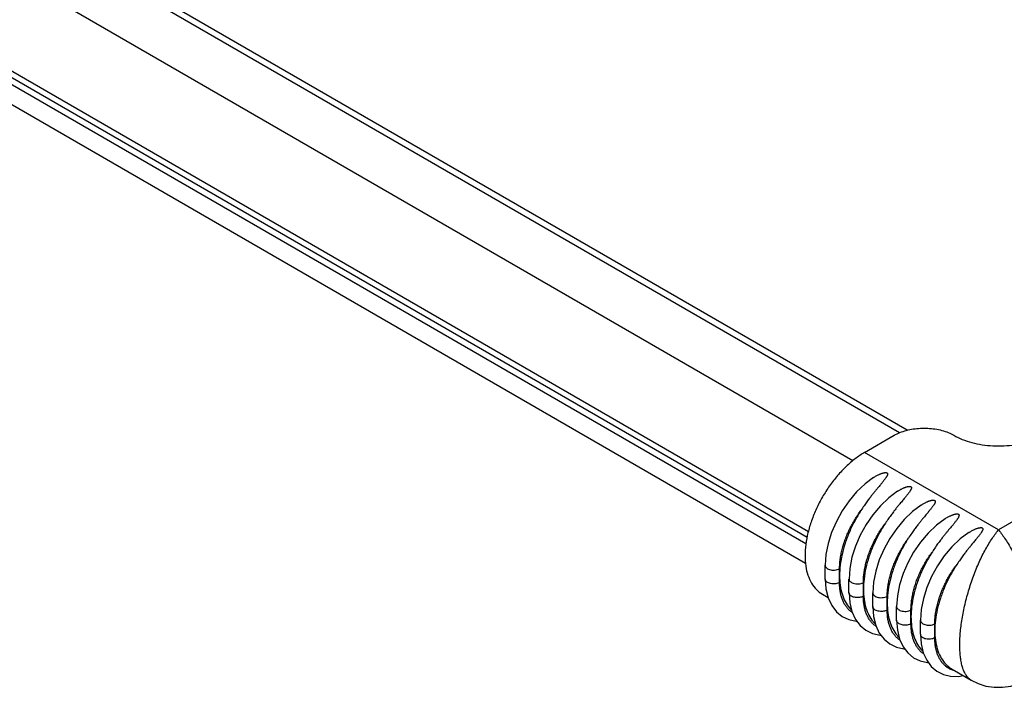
# Model space of a CAD drawing. Header units: inches. Extents: x 0 to 34, y 0 to 22.
# Tile 24 of 49: x 28.2 to 29.4, y 16.4 to 17.2. Entities that reach past the tile are written whole.
import ezdxf

# ---------------------------------------------------------------- set-up
doc = ezdxf.new("R2010")
doc.units = ezdxf.units.IN
doc.header["$LTSCALE"] = 1.87
doc.header["$MEASUREMENT"] = 0
doc.layers.get('0').update_dxf_attribs({"linetype": 'CONTINUOUS'})

msp = doc.modelspace()

# ---------------------------------------------------------------- linework, layer by layer
at = {"color": 7, "linetype": 'CONTINUOUS'}
for p, q in [((29.2524, 16.6964), (27.3792, 17.778)), ((29.2613, 16.6993), (27.3802, 17.7854)), ((29.1978, 16.6636), (27.3126, 17.7521)), ((27.2362, 17.6837), (29.1458, 16.5811)), ((29.1443, 16.574), (27.2344, 17.6767)), ((29.143, 16.5667), (27.2327, 17.6697)), ((29.1426, 16.5436), (27.2307, 17.6475)), ((29.2115, 16.6734), (29.2463, 16.6935)), ((29.3681, 16.5829), (29.2115, 16.6734)), ((29.5247, 16.6734), (29.3681, 16.5829)), ((29.1655, 16.5255), (29.1655, 16.5416)), ((29.1823, 16.5215), (29.1823, 16.5375)), ((29.1933, 16.5094), (29.1933, 16.5255)), ((29.2102, 16.5054), (29.2102, 16.5215)), ((29.2899, 16.5285), (29.2844, 16.5157)), ((29.2212, 16.4933), (29.2212, 16.5094)), ((29.1623, 16.5078), (29.1688, 16.504)), ((29.238, 16.4893), (29.238, 16.5054)), ((29.249, 16.4773), (29.249, 16.4933)), ((29.2658, 16.4733), (29.2658, 16.4893)), ((29.2769, 16.4612), (29.2769, 16.4773)), ((29.2937, 16.4572), (29.2937, 16.4732)), ((29.3141, 16.4202), (29.3361, 16.4074))]:
    msp.add_line(p, q, dxfattribs=at)
for points in [[(29.2221, 16.644), (29.2121, 16.6366), (29.2023, 16.6273), (29.1934, 16.6168), (29.1854, 16.6052), (29.1786, 16.5928), (29.173, 16.58), (29.1689, 16.567), (29.1664, 16.5541), (29.1655, 16.5416)], [(29.2499, 16.628), (29.2399, 16.6205), (29.2302, 16.6112), (29.2212, 16.6007), (29.2133, 16.5891), (29.2064, 16.5768), (29.2009, 16.5639), (29.1968, 16.5509), (29.1942, 16.538), (29.1934, 16.5255)], [(29.2777, 16.6119), (29.2677, 16.6044), (29.258, 16.5952), (29.2491, 16.5846), (29.2411, 16.573), (29.2343, 16.5607), (29.2287, 16.5479), (29.2246, 16.5348), (29.2221, 16.5219), (29.2212, 16.5094)], [(29.3056, 16.5958), (29.2956, 16.5883), (29.2859, 16.5791), (29.2769, 16.5685), (29.2689, 16.557), (29.2621, 16.5446), (29.2566, 16.5318), (29.2525, 16.5188), (29.2499, 16.5059), (29.249, 16.4933)], [(29.3334, 16.5797), (29.3234, 16.5723), (29.3137, 16.563), (29.3048, 16.5525), (29.2968, 16.5409), (29.2899, 16.5285)], [(29.1655, 16.5255), (29.1664, 16.5139), (29.169, 16.5034), (29.1731, 16.4945), (29.1786, 16.4873), (29.1853, 16.4818), (29.193, 16.4781), (29.2018, 16.4761), (29.2027, 16.4762)], [(29.1934, 16.5094), (29.1942, 16.4978), (29.1968, 16.4874), (29.201, 16.4784), (29.2065, 16.4712), (29.2132, 16.4657), (29.2209, 16.462), (29.2296, 16.4601), (29.2305, 16.4601)], [(29.2844, 16.5157), (29.2803, 16.5027), (29.2777, 16.4898), (29.2769, 16.4773)], [(29.2212, 16.4933), (29.2221, 16.4817), (29.2246, 16.4713), (29.2288, 16.4624), (29.2343, 16.4551), (29.241, 16.4496), (29.2487, 16.4459), (29.2575, 16.444), (29.2584, 16.444)], [(29.249, 16.4773), (29.2499, 16.4656), (29.2525, 16.4552), (29.2566, 16.4463), (29.2622, 16.4391), (29.2688, 16.4336), (29.2766, 16.4298), (29.2853, 16.4279), (29.2862, 16.4279)], [(29.2769, 16.4612), (29.2777, 16.4497), (29.2802, 16.4394), (29.2843, 16.4306), (29.2896, 16.4234), (29.2961, 16.4179), (29.3037, 16.414), (29.3122, 16.412), (29.3215, 16.4118), (29.3268, 16.4128)], [(29.3361, 16.4074), (29.3443, 16.4035), (29.3535, 16.4005), (29.3632, 16.399), (29.373, 16.399), (29.3827, 16.4005), (29.392, 16.4034), (29.4001, 16.4074)]]:
    msp.add_lwpolyline(points, dxfattribs=at)
for points, knots in [([(29.2463, 16.6935), (29.2484, 16.6947), (29.253, 16.6969), (29.2604, 16.6993), (29.2685, 16.701), (29.2769, 16.7018), (29.2854, 16.7018), (29.2938, 16.701), (29.3019, 16.6993), (29.3093, 16.6969), (29.3138, 16.6947), (29.3159, 16.6935)], [0, 0, 0, 0, 0.100963, 0.209363, 0.323309, 0.440762, 0.559443, 0.676877, 0.790856, 0.899185, 1, 1, 1, 1]), ([(29.3159, 16.6935), (29.3191, 16.6916), (29.326, 16.6884), (29.3371, 16.6847), (29.3491, 16.6822), (29.3617, 16.6809), (29.3745, 16.6809), (29.3872, 16.6822), (29.3992, 16.6847), (29.4103, 16.6884), (29.4172, 16.6916), (29.4203, 16.6935)], [0, 0, 0, 0, 0.100963, 0.209363, 0.323309, 0.440762, 0.559443, 0.676877, 0.790856, 0.899185, 1, 1, 1, 1]), ([(29.2115, 16.6734), (29.2078, 16.6712), (29.2003, 16.6661), (29.1897, 16.657), (29.1797, 16.6464), (29.1704, 16.6344), (29.1621, 16.6215), (29.1551, 16.6079), (29.1494, 16.5939), (29.1452, 16.5799), (29.1426, 16.5662), (29.1419, 16.5572), (29.1419, 16.5528)], [0, 0, 0, 0, 0.090513, 0.187186, 0.288669, 0.393506, 0.500111, 0.606701, 0.711533, 0.813041, 0.909624, 1, 1, 1, 1]), ([(29.2221, 16.644), (29.2223, 16.6442), (29.2231, 16.6447), (29.2244, 16.6455), (29.2259, 16.6464), (29.2273, 16.6471), (29.2286, 16.6477), (29.2299, 16.6482), (29.231, 16.6487), (29.232, 16.6491), (29.233, 16.6493), (29.2338, 16.6496), (29.2346, 16.6497), (29.2354, 16.6498), (29.236, 16.6499), (29.2366, 16.6498), (29.2371, 16.6498), (29.2375, 16.6497), (29.2378, 16.6495), (29.2381, 16.6493), (29.2383, 16.649), (29.2385, 16.6487), (29.2385, 16.6483), (29.2385, 16.6479), (29.2384, 16.6474), (29.2382, 16.6469), (29.238, 16.6463), (29.2377, 16.6456), (29.2372, 16.6449), (29.2367, 16.6441), (29.2361, 16.6432), (29.2354, 16.6422), (29.2346, 16.6412), (29.2336, 16.64), (29.2326, 16.6386), (29.2314, 16.6371), (29.23, 16.6355), (29.2284, 16.6336), (29.2267, 16.6315), (29.2247, 16.6291), (29.2225, 16.6264), (29.22, 16.6233), (29.2173, 16.6198), (29.2142, 16.6157), (29.2108, 16.6109), (29.2085, 16.6074), (29.2073, 16.6056)], [0, 0, 0, 0, 0.012529, 0.039291, 0.063608, 0.085721, 0.105862, 0.124213, 0.140933, 0.156178, 0.17005, 0.182645, 0.19406, 0.204343, 0.213504, 0.221525, 0.22843, 0.234273, 0.239342, 0.243906, 0.248368, 0.25309, 0.258339, 0.264287, 0.271077, 0.278872, 0.287813, 0.298029, 0.309646, 0.322797, 0.337642, 0.354368, 0.373191, 0.394346, 0.418098, 0.444771, 0.474745, 0.508454, 0.546411, 0.589224, 0.63761, 0.692433, 0.754718, 0.825701, 0.906854, 1, 1, 1, 1]), ([(29.2499, 16.628), (29.2502, 16.6281), (29.2509, 16.6286), (29.2522, 16.6294), (29.2538, 16.6303), (29.2552, 16.631), (29.2565, 16.6316), (29.2577, 16.6322), (29.2588, 16.6326), (29.2598, 16.633), (29.2608, 16.6333), (29.2617, 16.6335), (29.2625, 16.6337), (29.2632, 16.6338), (29.2639, 16.6338), (29.2644, 16.6338), (29.2649, 16.6337), (29.2653, 16.6336), (29.2657, 16.6334), (29.2659, 16.6332), (29.2662, 16.6329), (29.2663, 16.6326), (29.2664, 16.6322), (29.2663, 16.6318), (29.2663, 16.6313), (29.2661, 16.6308), (29.2658, 16.6302), (29.2655, 16.6295), (29.2651, 16.6288), (29.2646, 16.628), (29.264, 16.6271), (29.2633, 16.6262), (29.2624, 16.6251), (29.2615, 16.6239), (29.2604, 16.6226), (29.2592, 16.6211), (29.2578, 16.6194), (29.2563, 16.6175), (29.2545, 16.6154), (29.2525, 16.6131), (29.2503, 16.6104), (29.2479, 16.6073), (29.2451, 16.6037), (29.242, 16.5996), (29.2386, 16.5948), (29.2363, 16.5914), (29.2351, 16.5895)], [0, 0, 0, 0, 0.012529, 0.039291, 0.063608, 0.085721, 0.105862, 0.124213, 0.140933, 0.156178, 0.17005, 0.182645, 0.19406, 0.204343, 0.213504, 0.221525, 0.22843, 0.234273, 0.239342, 0.243906, 0.248368, 0.25309, 0.258339, 0.264287, 0.271077, 0.278872, 0.287813, 0.298029, 0.309646, 0.322797, 0.337642, 0.354368, 0.373191, 0.394346, 0.418098, 0.44477, 0.474745, 0.508454, 0.546411, 0.589224, 0.63761, 0.692433, 0.754718, 0.825701, 0.906854, 1, 1, 1, 1]), ([(29.2777, 16.6119), (29.278, 16.612), (29.2788, 16.6126), (29.2801, 16.6133), (29.2816, 16.6142), (29.283, 16.6149), (29.2843, 16.6156), (29.2855, 16.6161), (29.2866, 16.6165), (29.2877, 16.6169), (29.2886, 16.6172), (29.2895, 16.6174), (29.2903, 16.6176), (29.291, 16.6177), (29.2917, 16.6177), (29.2923, 16.6177), (29.2928, 16.6176), (29.2932, 16.6175), (29.2935, 16.6173), (29.2938, 16.6171), (29.294, 16.6169), (29.2941, 16.6166), (29.2942, 16.6162), (29.2942, 16.6157), (29.2941, 16.6153), (29.2939, 16.6147), (29.2937, 16.6141), (29.2933, 16.6135), (29.2929, 16.6127), (29.2924, 16.612), (29.2918, 16.6111), (29.2911, 16.6101), (29.2903, 16.609), (29.2893, 16.6078), (29.2883, 16.6065), (29.287, 16.605), (29.2857, 16.6033), (29.2841, 16.6015), (29.2823, 16.5994), (29.2804, 16.597), (29.2782, 16.5943), (29.2757, 16.5912), (29.273, 16.5876), (29.2699, 16.5835), (29.2665, 16.5788), (29.2642, 16.5753), (29.2629, 16.5734)], [0, 0, 0, 0, 0.012529, 0.039291, 0.063608, 0.085721, 0.105862, 0.124213, 0.140933, 0.156178, 0.17005, 0.182645, 0.19406, 0.204343, 0.213504, 0.221525, 0.22843, 0.234273, 0.239342, 0.243906, 0.248368, 0.25309, 0.258339, 0.264287, 0.271077, 0.278872, 0.287813, 0.298029, 0.309646, 0.322797, 0.337642, 0.354368, 0.373191, 0.394346, 0.418098, 0.44477, 0.474745, 0.508454, 0.546411, 0.589224, 0.63761, 0.692433, 0.754718, 0.825701, 0.906854, 1, 1, 1, 1]), ([(29.1823, 16.5375), (29.1823, 16.5394), (29.1825, 16.5431), (29.183, 16.5487), (29.184, 16.5543), (29.1852, 16.5601), (29.1869, 16.5659), (29.1889, 16.5719), (29.1913, 16.5778), (29.1939, 16.5837), (29.1969, 16.5894), (29.2, 16.5949), (29.2035, 16.6003), (29.206, 16.6038), (29.2073, 16.6056)], [0, 0, 0, 0, 0.074407, 0.151514, 0.228933, 0.308265, 0.3917, 0.476687, 0.563872, 0.652014, 0.738069, 0.824302, 0.912431, 1, 1, 1, 1]), ([(29.2073, 16.6056), (29.2047, 16.6016), (29.1998, 16.5933), (29.1937, 16.5806), (29.1887, 16.5675), (29.1851, 16.5545), (29.1829, 16.5419), (29.1823, 16.5335), (29.1823, 16.5295)], [0, 0, 0, 0, 0.176779, 0.352604, 0.52499, 0.691644, 0.850563, 1, 1, 1, 1]), ([(29.3056, 16.5958), (29.3058, 16.596), (29.3066, 16.5965), (29.3079, 16.5973), (29.3094, 16.5981), (29.3109, 16.5989), (29.3122, 16.5995), (29.3134, 16.6), (29.3145, 16.6005), (29.3155, 16.6008), (29.3165, 16.6011), (29.3174, 16.6013), (29.3182, 16.6015), (29.3189, 16.6016), (29.3195, 16.6016), (29.3201, 16.6016), (29.3206, 16.6016), (29.321, 16.6014), (29.3214, 16.6013), (29.3216, 16.6011), (29.3218, 16.6008), (29.322, 16.6005), (29.322, 16.6001), (29.322, 16.5997), (29.3219, 16.5992), (29.3218, 16.5987), (29.3215, 16.5981), (29.3212, 16.5974), (29.3208, 16.5967), (29.3202, 16.5959), (29.3196, 16.595), (29.3189, 16.594), (29.3181, 16.5929), (29.3172, 16.5917), (29.3161, 16.5904), (29.3149, 16.5889), (29.3135, 16.5873), (29.3119, 16.5854), (29.3102, 16.5833), (29.3082, 16.5809), (29.306, 16.5782), (29.3035, 16.5751), (29.3008, 16.5716), (29.2977, 16.5675), (29.2943, 16.5627), (29.292, 16.5592), (29.2908, 16.5574)], [0, 0, 0, 0, 0.012529, 0.039291, 0.063608, 0.085721, 0.105862, 0.124213, 0.140933, 0.156178, 0.17005, 0.182645, 0.19406, 0.204343, 0.213504, 0.221525, 0.22843, 0.234273, 0.239342, 0.243906, 0.248368, 0.25309, 0.258339, 0.264287, 0.271077, 0.278872, 0.287813, 0.298029, 0.309646, 0.322797, 0.337642, 0.354368, 0.373191, 0.394346, 0.418098, 0.44477, 0.474745, 0.508454, 0.546411, 0.589224, 0.63761, 0.692433, 0.754718, 0.825701, 0.906854, 1, 1, 1, 1]), ([(29.2102, 16.5215), (29.2102, 16.5233), (29.2103, 16.527), (29.2108, 16.5326), (29.2118, 16.5383), (29.2131, 16.544), (29.2148, 16.5499), (29.2168, 16.5558), (29.2191, 16.5618), (29.2217, 16.5676), (29.2247, 16.5733), (29.2278, 16.5789), (29.2313, 16.5842), (29.2338, 16.5878), (29.2351, 16.5895)], [0, 0, 0, 0, 0.074407, 0.151514, 0.228933, 0.308265, 0.3917, 0.476687, 0.563872, 0.652014, 0.738069, 0.824302, 0.912431, 1, 1, 1, 1]), ([(29.2351, 16.5895), (29.2325, 16.5855), (29.2277, 16.5773), (29.2215, 16.5645), (29.2165, 16.5515), (29.2129, 16.5385), (29.2107, 16.5258), (29.2102, 16.5175), (29.2102, 16.5134)], [0, 0, 0, 0, 0.176779, 0.352604, 0.52499, 0.691644, 0.850563, 1, 1, 1, 1]), ([(29.3334, 16.5797), (29.3337, 16.5799), (29.3345, 16.5804), (29.3358, 16.5812), (29.3373, 16.5821), (29.3387, 16.5828), (29.34, 16.5834), (29.3412, 16.584), (29.3423, 16.5844), (29.3434, 16.5848), (29.3443, 16.585), (29.3452, 16.5853), (29.346, 16.5854), (29.3467, 16.5855), (29.3474, 16.5856), (29.348, 16.5856), (29.3485, 16.5855), (29.3489, 16.5854), (29.3492, 16.5852), (29.3495, 16.585), (29.3497, 16.5847), (29.3498, 16.5844), (29.3499, 16.584), (29.3499, 16.5836), (29.3498, 16.5831), (29.3496, 16.5826), (29.3493, 16.582), (29.349, 16.5813), (29.3486, 16.5806), (29.3481, 16.5798), (29.3475, 16.5789), (29.3468, 16.5779), (29.3459, 16.5769), (29.345, 16.5757), (29.3439, 16.5743), (29.3427, 16.5729), (29.3413, 16.5712), (29.3398, 16.5693), (29.338, 16.5672), (29.3361, 16.5648), (29.3339, 16.5621), (29.3314, 16.559), (29.3286, 16.5555), (29.3256, 16.5514), (29.3222, 16.5466), (29.3198, 16.5431), (29.3186, 16.5413)], [0, 0, 0, 0, 0.012529, 0.039291, 0.063608, 0.085721, 0.105862, 0.124213, 0.140933, 0.156178, 0.17005, 0.182645, 0.19406, 0.204343, 0.213504, 0.221525, 0.22843, 0.234273, 0.239342, 0.243906, 0.248368, 0.25309, 0.258339, 0.264287, 0.271077, 0.278872, 0.287813, 0.298029, 0.309646, 0.322797, 0.337642, 0.354368, 0.373191, 0.394346, 0.418098, 0.444771, 0.474745, 0.508454, 0.546411, 0.589224, 0.63761, 0.692433, 0.754718, 0.825701, 0.906854, 1, 1, 1, 1]), ([(29.3229, 16.4483), (29.3229, 16.4491), (29.3229, 16.4524), (29.3232, 16.4584), (29.3238, 16.4664), (29.3249, 16.4747), (29.3263, 16.4832), (29.328, 16.4918), (29.3301, 16.5006), (29.3325, 16.5094), (29.3351, 16.5181), (29.3381, 16.5267), (29.3412, 16.5351), (29.3446, 16.5432), (29.3482, 16.551), (29.3531, 16.5606), (29.3595, 16.5715), (29.3652, 16.5794), (29.3681, 16.5829)], [0, 0, 0, 0, 0.015976, 0.068928, 0.124561, 0.182517, 0.242406, 0.303816, 0.366314, 0.429456, 0.492791, 0.555865, 0.618225, 0.679431, 0.739053, 0.796679, 0.904415, 1, 1, 1, 1]), ([(29.3681, 16.5829), (29.3711, 16.5794), (29.3768, 16.5715), (29.3832, 16.5606), (29.3881, 16.551), (29.3916, 16.5432), (29.395, 16.5351), (29.3982, 16.5267), (29.4012, 16.5181), (29.4038, 16.5094), (29.4062, 16.5006), (29.4083, 16.4918), (29.41, 16.4832), (29.4114, 16.4747), (29.4124, 16.4664), (29.4131, 16.4584), (29.4133, 16.4524), (29.4134, 16.4491), (29.4134, 16.4483)], [0, 0, 0, 0, 0.095585, 0.203321, 0.260947, 0.320569, 0.381775, 0.444135, 0.507209, 0.570544, 0.633686, 0.696184, 0.757594, 0.817483, 0.875439, 0.931072, 0.984024, 1, 1, 1, 1]), ([(29.238, 16.5054), (29.238, 16.5072), (29.2381, 16.5109), (29.2387, 16.5165), (29.2397, 16.5222), (29.2409, 16.528), (29.2426, 16.5338), (29.2446, 16.5398), (29.247, 16.5457), (29.2496, 16.5515), (29.2526, 16.5572), (29.2557, 16.5628), (29.2592, 16.5682), (29.2617, 16.5717), (29.2629, 16.5734)], [0, 0, 0, 0, 0.074407, 0.151514, 0.228933, 0.308265, 0.3917, 0.476687, 0.563872, 0.652014, 0.738069, 0.824302, 0.912431, 1, 1, 1, 1]), ([(29.2629, 16.5734), (29.2603, 16.5694), (29.2555, 16.5612), (29.2493, 16.5484), (29.2444, 16.5354), (29.2408, 16.5224), (29.2385, 16.5097), (29.238, 16.5014), (29.238, 16.4974)], [0, 0, 0, 0, 0.176779, 0.352604, 0.52499, 0.691644, 0.850563, 1, 1, 1, 1]), ([(29.2658, 16.4893), (29.2658, 16.4911), (29.266, 16.4949), (29.2665, 16.5005), (29.2675, 16.5061), (29.2687, 16.5119), (29.2704, 16.5177), (29.2724, 16.5237), (29.2748, 16.5296), (29.2774, 16.5355), (29.2804, 16.5411), (29.2835, 16.5467), (29.287, 16.5521), (29.2895, 16.5556), (29.2908, 16.5574)], [0, 0, 0, 0, 0.074407, 0.151514, 0.228933, 0.308265, 0.3917, 0.476687, 0.563872, 0.652014, 0.738069, 0.824302, 0.912431, 1, 1, 1, 1]), ([(29.2908, 16.5574), (29.2882, 16.5533), (29.2833, 16.5451), (29.2772, 16.5323), (29.2722, 16.5193), (29.2686, 16.5063), (29.2664, 16.4937), (29.2658, 16.4853), (29.2658, 16.4813)], [0, 0, 0, 0, 0.176779, 0.352604, 0.52499, 0.691644, 0.850563, 1, 1, 1, 1]), ([(29.1419, 16.5528), (29.1419, 16.5488), (29.1424, 16.541), (29.1449, 16.5301), (29.1491, 16.5207), (29.1549, 16.5131), (29.1597, 16.5093), (29.1623, 16.5078)], [0, 0, 0, 0, 0.234145, 0.448786, 0.644984, 0.826622, 1, 1, 1, 1]), ([(29.1655, 16.5416), (29.1655, 16.5411), (29.1657, 16.5401), (29.1667, 16.5387), (29.1684, 16.5374), (29.1707, 16.5365), (29.1735, 16.5359), (29.1766, 16.5358), (29.1796, 16.5363), (29.1815, 16.5371), (29.1823, 16.5375)], [0, 0, 0, 0, 0.068912, 0.156337, 0.259338, 0.384042, 0.534989, 0.69377, 0.855326, 1, 1, 1, 1]), ([(29.3186, 16.5413), (29.316, 16.5373), (29.3112, 16.5291), (29.305, 16.5163), (29.3001, 16.5032), (29.2964, 16.4903), (29.2942, 16.4776), (29.2937, 16.4693), (29.2937, 16.4652)], [0, 0, 0, 0, 0.176779, 0.352604, 0.52499, 0.691644, 0.850563, 1, 1, 1, 1]), ([(29.2937, 16.4732), (29.2937, 16.4751), (29.2938, 16.4788), (29.2943, 16.4844), (29.2954, 16.49), (29.2966, 16.4958), (29.2983, 16.5017), (29.3003, 16.5076), (29.3026, 16.5135), (29.3053, 16.5194), (29.3082, 16.5251), (29.3114, 16.5306), (29.3149, 16.536), (29.3173, 16.5396), (29.3186, 16.5413)], [0, 0, 0, 0, 0.074407, 0.151514, 0.228933, 0.308265, 0.3917, 0.476687, 0.563872, 0.652014, 0.738069, 0.824302, 0.912431, 1, 1, 1, 1]), ([(29.1823, 16.5215), (29.1817, 16.5211), (29.1802, 16.5205), (29.178, 16.5199), (29.1755, 16.5198), (29.1731, 16.5199), (29.1706, 16.5204), (29.1685, 16.5213), (29.1667, 16.5226), (29.1657, 16.5241), (29.1655, 16.5251), (29.1655, 16.5254)], [0, 0, 0, 0, 0.110197, 0.241863, 0.358534, 0.487449, 0.616707, 0.736049, 0.845522, 0.946782, 1, 1, 1, 1]), ([(29.1823, 16.5295), (29.1823, 16.5258), (29.1827, 16.5185), (29.1849, 16.5083), (29.1885, 16.4993), (29.1925, 16.4932), (29.1953, 16.4903), (29.1961, 16.4895)], [0, 0, 0, 0, 0.259766, 0.499281, 0.719588, 0.923927, 1, 1, 1, 1]), ([(29.1973, 16.4863), (29.1971, 16.4864), (29.196, 16.4872), (29.1938, 16.4888), (29.1912, 16.4917), (29.1888, 16.4949), (29.1868, 16.4986), (29.1851, 16.5025), (29.1839, 16.5068), (29.1829, 16.5114), (29.1824, 16.5163), (29.1823, 16.5197), (29.1823, 16.5215)], [0, 0, 0, 0, 0.014101, 0.106749, 0.203646, 0.30331, 0.408016, 0.517101, 0.628547, 0.744505, 0.869633, 1, 1, 1, 1]), ([(29.1933, 16.5255), (29.1933, 16.525), (29.1936, 16.524), (29.1946, 16.5226), (29.1962, 16.5214), (29.1985, 16.5204), (29.2013, 16.5198), (29.2044, 16.5198), (29.2075, 16.5203), (29.2093, 16.521), (29.2102, 16.5215)], [0, 0, 0, 0, 0.068912, 0.156337, 0.259338, 0.384042, 0.534989, 0.69377, 0.855326, 1, 1, 1, 1]), ([(29.2102, 16.5054), (29.2095, 16.505), (29.2081, 16.5044), (29.2058, 16.5039), (29.2033, 16.5037), (29.2009, 16.5038), (29.1985, 16.5044), (29.1963, 16.5053), (29.1945, 16.5065), (29.1935, 16.508), (29.1934, 16.509), (29.1934, 16.5094)], [0, 0, 0, 0, 0.110197, 0.241863, 0.358534, 0.487449, 0.616707, 0.736049, 0.845522, 0.946782, 1, 1, 1, 1]), ([(29.2102, 16.5134), (29.2102, 16.5097), (29.2106, 16.5024), (29.2127, 16.4922), (29.2163, 16.4832), (29.2203, 16.4772), (29.2231, 16.4742), (29.2239, 16.4734)], [0, 0, 0, 0, 0.259766, 0.499281, 0.719588, 0.923927, 1, 1, 1, 1]), ([(29.2212, 16.5094), (29.2212, 16.509), (29.2214, 16.5079), (29.2224, 16.5065), (29.2241, 16.5053), (29.2264, 16.5043), (29.2292, 16.5037), (29.2323, 16.5037), (29.2353, 16.5042), (29.2372, 16.5049), (29.238, 16.5054)], [0, 0, 0, 0, 0.068912, 0.156337, 0.259338, 0.384042, 0.534989, 0.69377, 0.855326, 1, 1, 1, 1]), ([(29.2251, 16.4702), (29.225, 16.4703), (29.2238, 16.4711), (29.2216, 16.4727), (29.2191, 16.4756), (29.2167, 16.4788), (29.2147, 16.4825), (29.213, 16.4865), (29.2118, 16.4908), (29.2108, 16.4954), (29.2103, 16.5003), (29.2102, 16.5037), (29.2102, 16.5054)], [0, 0, 0, 0, 0.014101, 0.106749, 0.203646, 0.30331, 0.408016, 0.517101, 0.628547, 0.744505, 0.869633, 1, 1, 1, 1]), ([(29.238, 16.4974), (29.238, 16.4936), (29.2384, 16.4864), (29.2406, 16.4761), (29.2441, 16.4672), (29.2482, 16.4611), (29.251, 16.4581), (29.2517, 16.4573)], [0, 0, 0, 0, 0.259766, 0.499281, 0.719588, 0.923927, 1, 1, 1, 1]), ([(29.238, 16.4893), (29.2374, 16.489), (29.2359, 16.4883), (29.2336, 16.4878), (29.2312, 16.4876), (29.2287, 16.4878), (29.2263, 16.4883), (29.2241, 16.4892), (29.2224, 16.4905), (29.2214, 16.4919), (29.2212, 16.4929), (29.2212, 16.4933)], [0, 0, 0, 0, 0.110197, 0.241863, 0.358534, 0.487449, 0.616707, 0.736049, 0.845522, 0.946782, 1, 1, 1, 1]), ([(29.253, 16.4541), (29.2528, 16.4542), (29.2516, 16.455), (29.2495, 16.4566), (29.2469, 16.4595), (29.2445, 16.4627), (29.2425, 16.4664), (29.2408, 16.4704), (29.2396, 16.4747), (29.2386, 16.4793), (29.2381, 16.4842), (29.238, 16.4876), (29.238, 16.4893)], [0, 0, 0, 0, 0.014101, 0.106749, 0.203646, 0.30331, 0.408016, 0.517101, 0.628547, 0.744505, 0.869633, 1, 1, 1, 1]), ([(29.249, 16.4933), (29.249, 16.4929), (29.2492, 16.4919), (29.2503, 16.4905), (29.2519, 16.4892), (29.2542, 16.4882), (29.257, 16.4877), (29.2601, 16.4876), (29.2631, 16.4881), (29.265, 16.4889), (29.2658, 16.4893)], [0, 0, 0, 0, 0.068912, 0.156337, 0.259338, 0.384042, 0.534989, 0.69377, 0.855326, 1, 1, 1, 1]), ([(29.2658, 16.4733), (29.2652, 16.4729), (29.2638, 16.4723), (29.2615, 16.4717), (29.259, 16.4715), (29.2566, 16.4717), (29.2542, 16.4722), (29.252, 16.4731), (29.2502, 16.4744), (29.2492, 16.4758), (29.249, 16.4769), (29.249, 16.4772)], [0, 0, 0, 0, 0.110197, 0.241863, 0.358534, 0.487449, 0.616707, 0.736049, 0.845522, 0.946782, 1, 1, 1, 1]), ([(29.2658, 16.4813), (29.2658, 16.4775), (29.2663, 16.4703), (29.2684, 16.4601), (29.272, 16.4511), (29.276, 16.445), (29.2788, 16.4421), (29.2796, 16.4413)], [0, 0, 0, 0, 0.259982, 0.499695, 0.720185, 0.924693, 1, 1, 1, 1]), ([(29.2769, 16.4773), (29.2769, 16.4768), (29.2771, 16.4758), (29.2781, 16.4744), (29.2798, 16.4731), (29.2821, 16.4722), (29.2849, 16.4716), (29.288, 16.4715), (29.291, 16.472), (29.2928, 16.4728), (29.2937, 16.4732)], [0, 0, 0, 0, 0.068912, 0.156337, 0.259338, 0.384042, 0.534989, 0.69377, 0.855326, 1, 1, 1, 1]), ([(29.2808, 16.438), (29.2807, 16.4381), (29.2795, 16.4389), (29.2773, 16.4406), (29.2747, 16.4434), (29.2723, 16.4467), (29.2704, 16.4503), (29.2686, 16.4543), (29.2675, 16.4586), (29.2665, 16.4632), (29.266, 16.4681), (29.2658, 16.4715), (29.2658, 16.4733)], [0, 0, 0, 0, 0.015001, 0.107565, 0.204373, 0.303946, 0.408556, 0.517542, 0.628886, 0.744738, 0.869752, 1, 1, 1, 1]), ([(29.2937, 16.4652), (29.2937, 16.4615), (29.2941, 16.4542), (29.2962, 16.444), (29.2998, 16.435), (29.3048, 16.4275), (29.3098, 16.4228), (29.3131, 16.4207), (29.314, 16.4202)], [0, 0, 0, 0, 0.218006, 0.419017, 0.603908, 0.775397, 0.938145, 1, 1, 1, 1]), ([(29.2769, 16.4612), (29.2769, 16.4611), (29.2769, 16.4609), (29.2769, 16.4608), (29.2769, 16.4608)], [0, 0, 0, 0, 0.927722, 1, 1, 1, 1]), ([(29.2769, 16.4608), (29.277, 16.4602), (29.2774, 16.4591), (29.2789, 16.4576), (29.2809, 16.4565), (29.2833, 16.4558), (29.286, 16.4555), (29.2888, 16.4556), (29.2914, 16.4561), (29.293, 16.4568), (29.2937, 16.4572)], [0, 0, 0, 0, 0.086509, 0.188486, 0.307865, 0.442414, 0.586402, 0.732361, 0.87249, 1, 1, 1, 1]), ([(29.3137, 16.4193), (29.3129, 16.4196), (29.311, 16.4205), (29.3081, 16.4222), (29.3052, 16.4245), (29.3026, 16.4274), (29.3002, 16.4306), (29.2982, 16.4343), (29.2965, 16.4382), (29.2953, 16.4426), (29.2943, 16.4471), (29.2938, 16.4521), (29.2937, 16.4554), (29.2937, 16.4572)], [0, 0, 0, 0, 0.057331, 0.137839, 0.218859, 0.303595, 0.39075, 0.482315, 0.577709, 0.675168, 0.776571, 0.885996, 1, 1, 1, 1]), ([(29.3361, 16.4074), (29.3352, 16.408), (29.3333, 16.4094), (29.3308, 16.4122), (29.3286, 16.4158), (29.3268, 16.4201), (29.3253, 16.4251), (29.3241, 16.4307), (29.3233, 16.4369), (29.323, 16.4428), (29.3229, 16.4467), (29.3229, 16.4483)], [0, 0, 0, 0, 0.074785, 0.158821, 0.252183, 0.356396, 0.472252, 0.6, 0.739486, 0.890249, 1, 1, 1, 1])]:
    msp.add_open_spline(points, degree=3, knots=knots, dxfattribs=at)
for points in [[(29.1655, 16.5254), (29.1655, 16.5254), (29.1655, 16.5255), (29.1655, 16.5255)], [(29.1934, 16.5094), (29.1934, 16.5094), (29.1934, 16.5094), (29.1934, 16.5094)], [(29.2212, 16.4933), (29.2212, 16.4933), (29.2212, 16.4933), (29.2212, 16.4933)], [(29.249, 16.4772), (29.249, 16.4772), (29.249, 16.4772), (29.249, 16.4773)], [(29.3149, 16.4189), (29.3145, 16.4191), (29.3141, 16.4192), (29.3137, 16.4193)], [(29.3172, 16.4183), (29.3164, 16.4185), (29.3156, 16.4187), (29.3149, 16.4189)]]:
    msp.add_open_spline(points, degree=3, dxfattribs=at)

doc.saveas('drawing.dxf')
